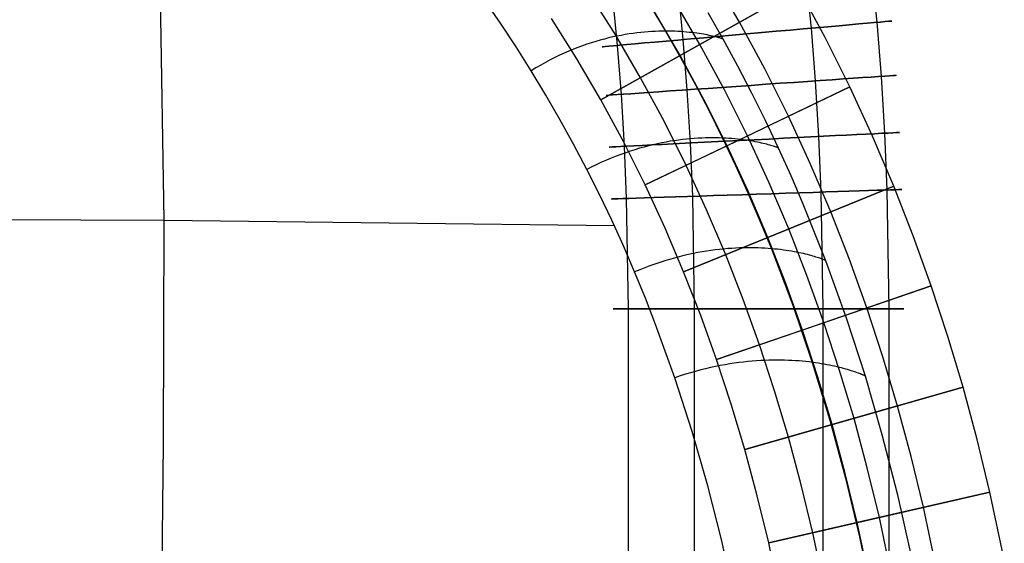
# Model space of a CAD drawing. Extents: x -310 to 431, y -269 to 264.
# Tile 58 of 64: x 180 to 289, y 24 to 82. Entities that reach past the tile are written whole.
import ezdxf

# ---------------------------------------------------------------- set-up
doc = ezdxf.new("R2010")
doc.units = 0
doc.layers.add('PREDEFINITO', color=7, linetype='CONTINUOUS')

msp = doc.modelspace()

# ---------------------------------------------------------------- linework, layer by layer
at = {"layer": 'PREDEFINITO'}
for p, q in [((196.27, 60.08, 466.35), (195.49, 108.92, 462.11)), ((274.15, 87.83, 691.06), (274.74, 81.87, 691.06)), ((259.63, 81.88, 440), (256.69, 86.91, 440)), ((266.92, 87.03, 669.64), (267.5, 81.22, 669.64)), ((246, 80.44, 430), (243.12, 85.02, 430)), ((244.37, 73.31, 393), (266.17, 85.55, 393)), ((245.62, 84.69, 676.91), (246.16, 79.32, 676.91)), ((252.85, 85.48, 698.34), (253.4, 79.97, 698.34)), ((266.17, 85.55, 440), (253.09, 78.21, 440)), ((269.05, 80.21, 393), (266.17, 85.55, 393)), ((269.05, 80.21, 440), (266.17, 85.55, 440)), ((269.05, 80.21, 416.5), (266.17, 85.55, 416.5)), ((233.3, 81.76, 461.03), (231.53, 84.33, 461.03)), ((233.3, 81.76, 461.03), (231.53, 84.33, 461.03)), ((249.76, 83.76, 455.06), (251.47, 80.9, 455.05)), ((255.27, 79.43, 393), (252.42, 84.32, 393)), ((253.09, 78.21, 440), (250.28, 83.03, 440)), ((253.09, 78.21, 430), (250.28, 83.03, 430)), ((253.09, 78.21, 435), (250.28, 83.03, 435)), ((256.14, 82.95, 440.43), (257.8, 80.03, 440.43)), ((235.02, 79.17, 461.04), (233.3, 81.76, 461.03)), ((235.02, 79.17, 461.04), (233.3, 81.76, 461.03)), ((241.72, 77.85, 430), (238.93, 82.3, 430)), ((241.72, 77.85, 393), (238.93, 82.3, 393)), ((241.72, 77.85, 411.5), (238.93, 82.3, 411.5)), ((262.4, 76.75, 440), (259.63, 81.88, 440)), ((274.74, 81.87, 691.06), (275.21, 75.91, 691.06)), ((245.67, 80.25, 458.6), (245.21, 80.14, 458.79)), ((246.13, 80.34, 458.39), (245.67, 80.25, 458.6)), ((248.73, 75.76, 430), (246, 80.44, 430)), ((246.58, 80.43, 458.18), (246.13, 80.34, 458.39)), ((247.03, 80.51, 457.97), (246.58, 80.43, 458.18)), ((247.47, 80.59, 457.74), (247.03, 80.51, 457.97)), ((247.9, 80.65, 457.51), (247.47, 80.59, 457.74)), ((248.32, 80.7, 457.27), (247.9, 80.65, 457.51)), ((248.74, 80.75, 457.02), (248.32, 80.7, 457.27)), ((249.16, 80.79, 456.76), (248.74, 80.75, 457.02)), ((249.56, 80.83, 456.5), (249.16, 80.79, 456.76)), ((249.96, 80.85, 456.22), (249.56, 80.83, 456.5)), ((250.35, 80.87, 455.94), (249.96, 80.85, 456.22)), ((250.73, 80.89, 455.65), (250.35, 80.87, 455.94)), ((251.11, 80.89, 455.36), (250.73, 80.89, 455.65)), ((251.47, 80.9, 455.05), (251.11, 80.89, 455.36)), ((251.47, 80.9, 455.05), (253.13, 78, 455.04)), ((251.83, 80.9, 454.74), (251.47, 80.9, 455.05)), ((252.18, 80.89, 454.41), (251.83, 80.9, 454.74)), ((252.52, 80.88, 454.08), (252.18, 80.89, 454.41)), ((252.85, 80.86, 453.74), (252.52, 80.88, 454.08)), ((253.18, 80.84, 453.39), (252.85, 80.86, 453.74)), ((253.49, 80.82, 453.04), (253.18, 80.84, 453.39)), ((253.8, 80.79, 452.67), (253.49, 80.82, 453.04)), ((254.09, 80.76, 452.3), (253.8, 80.79, 452.67)), ((254.38, 80.73, 451.91), (254.09, 80.76, 452.3)), ((254.65, 80.7, 451.52), (254.38, 80.73, 451.91)), ((254.92, 80.66, 451.12), (254.65, 80.7, 451.52)), ((255.17, 80.63, 450.71), (254.92, 80.66, 451.12)), ((255.42, 80.59, 450.28), (255.17, 80.63, 450.71)), ((255.65, 80.55, 449.85), (255.42, 80.59, 450.28)), ((255.87, 80.51, 449.41), (255.65, 80.55, 449.85)), ((256.08, 80.47, 448.97), (255.87, 80.51, 449.41)), ((256.28, 80.43, 448.51), (256.08, 80.47, 448.97)), ((256.47, 80.39, 448.04), (256.28, 80.43, 448.51)), ((256.65, 80.35, 447.56), (256.47, 80.39, 448.04)), ((256.81, 80.31, 447.07), (256.65, 80.35, 447.56)), ((256.97, 80.27, 446.58), (256.81, 80.31, 447.07)), ((257.11, 80.23, 446.07), (256.97, 80.27, 446.58)), ((257.24, 80.2, 445.55), (257.11, 80.23, 446.07)), ((267.5, 81.22, 669.64), (267.96, 75.41, 669.64)), ((236.68, 76.53, 461.04), (235.02, 79.17, 461.04)), ((236.68, 76.53, 461.04), (235.02, 79.17, 461.04)), ((242.33, 79.27, 459.81), (241.83, 79.09, 459.96)), ((242.82, 79.44, 459.66), (242.33, 79.27, 459.81)), ((243.31, 79.61, 459.5), (242.82, 79.44, 459.66)), ((243.79, 79.75, 459.33), (243.31, 79.61, 459.5)), ((244.27, 79.89, 459.16), (243.79, 79.75, 459.33)), ((244.74, 80.02, 458.98), (244.27, 79.89, 459.16)), ((245.21, 80.14, 458.79), (244.74, 80.02, 458.98)), ((246.16, 79.32, 676.91), (246.58, 73.93, 676.91)), ((253.4, 79.97, 698.34), (253.84, 74.43, 698.34)), ((257.96, 74.44, 393), (255.27, 79.43, 393)), ((257.35, 80.17, 445.02), (257.24, 80.2, 445.55)), ((257.45, 80.14, 444.48), (257.35, 80.17, 445.02)), ((257.54, 80.11, 443.94), (257.45, 80.14, 444.48)), ((257.62, 80.09, 443.38), (257.54, 80.11, 443.94)), ((257.68, 80.07, 442.81), (257.62, 80.09, 443.38)), ((257.73, 80.05, 442.23), (257.68, 80.07, 442.81)), ((257.77, 80.04, 441.64), (257.73, 80.05, 442.23)), ((257.79, 80.03, 441.04), (257.77, 80.04, 441.64)), ((257.8, 80.03, 440.43), (257.79, 80.03, 441.04)), ((257.8, 80.03, 440.43), (259.4, 77.08, 440.43)), ((271.77, 74.77, 393), (269.05, 80.21, 393)), ((271.77, 74.77, 440), (269.05, 80.21, 440)), ((271.77, 74.77, 416.5), (269.05, 80.21, 416.5)), ((239.81, 78.23, 460.47), (239.3, 77.98, 460.58)), ((240.32, 78.46, 460.35), (239.81, 78.23, 460.47)), ((240.83, 78.68, 460.23), (240.32, 78.46, 460.35)), ((241.33, 78.89, 460.09), (240.83, 78.68, 460.23)), ((241.83, 79.09, 459.96), (241.33, 78.89, 460.09)), ((253.09, 78.21, 430), (244.37, 73.31, 430)), ((255.75, 73.29, 440), (253.09, 78.21, 440)), ((255.75, 73.29, 430), (253.09, 78.21, 430)), ((255.75, 73.29, 435), (253.09, 78.21, 435)), ((253.09, 78.21, 440), (253.09, 78.21, 430)), ((237.74, 77.16, 460.88), (237.21, 76.85, 460.96)), ((238.26, 77.44, 460.78), (237.74, 77.16, 460.88)), ((238.78, 77.72, 460.69), (238.26, 77.44, 460.78)), ((239.3, 77.98, 460.58), (238.78, 77.72, 460.69)), ((244.37, 73.31, 430), (241.72, 77.85, 430)), ((244.37, 73.31, 393), (241.72, 77.85, 393)), ((244.37, 73.31, 411.5), (241.72, 77.85, 411.5)), ((253.13, 78, 455.04), (254.73, 75.07, 455.04)), ((259.4, 77.08, 440.43), (260.95, 74.1, 440.43)), ((237.21, 76.85, 460.96), (236.68, 76.53, 461.04)), ((238.29, 73.86, 461.05), (236.68, 76.53, 461.04)), ((238.29, 73.86, 461.05), (236.68, 76.53, 461.04)), ((265.01, 71.52, 440), (262.4, 76.75, 440)), ((275.21, 75.91, 691.06), (275.59, 69.65, 691.06)), ((251.31, 70.98, 430), (248.73, 75.76, 430)), ((254.73, 75.07, 455.04), (256.27, 72.11, 455.03)), ((267.96, 75.41, 669.64), (268.32, 69.29, 669.64)), ((239.85, 71.16, 461.05), (238.29, 73.86, 461.05)), ((239.85, 71.16, 461.05), (238.29, 73.86, 461.05)), ((246.58, 73.93, 676.91), (246.92, 68.21, 676.91)), ((249.24, 63.95, 393), (271.77, 74.77, 393)), ((253.84, 74.43, 698.34), (254.19, 68.57, 698.34)), ((260.5, 69.36, 393), (257.96, 74.44, 393)), ((271.77, 74.77, 440), (258.25, 68.28, 440)), ((260.95, 74.1, 440.43), (262.45, 71.08, 440.43)), ((274.28, 69.34, 393), (271.77, 74.77, 393)), ((274.28, 69.34, 440), (271.77, 74.77, 440)), ((274.28, 69.34, 416.5), (271.77, 74.77, 416.5)), ((271.77, 74.77, 393), (271.77, 74.77, 440)), ((246.87, 68.67, 430), (244.37, 73.31, 430)), ((246.87, 68.67, 393), (244.37, 73.31, 393)), ((246.87, 68.67, 411.5), (244.37, 73.31, 411.5)), ((244.37, 73.31, 430), (244.37, 73.31, 393)), ((258.25, 68.28, 440), (255.75, 73.29, 440)), ((258.25, 68.28, 430), (255.75, 73.29, 430)), ((258.25, 68.28, 435), (255.75, 73.29, 435)), ((256.27, 72.11, 455.03), (257.75, 69.12, 455.02)), ((241.36, 68.43, 461.06), (239.85, 71.16, 461.05)), ((241.36, 68.43, 461.06), (239.85, 71.16, 461.05)), ((253.74, 66.11, 430), (251.31, 70.98, 430)), ((262.45, 71.08, 440.43), (263.89, 68.04, 440.43)), ((267.42, 66.3, 440), (265.01, 71.52, 440)), ((275.59, 69.65, 691.06), (275.85, 63.41, 691.06)), ((242.81, 65.67, 461.06), (241.36, 68.43, 461.06)), ((242.81, 65.67, 461.06), (241.36, 68.43, 461.06)), ((249.24, 63.95, 430), (246.87, 68.67, 430)), ((249.24, 63.95, 393), (246.87, 68.67, 393)), ((249.24, 63.95, 411.5), (246.87, 68.67, 411.5)), ((250.1, 68.38, 459.32), (249.61, 68.26, 459.49)), ((250.58, 68.49, 459.15), (250.1, 68.38, 459.32)), ((251.06, 68.59, 458.97), (250.58, 68.49, 459.15)), ((251.53, 68.68, 458.78), (251.06, 68.59, 458.97)), ((251.99, 68.76, 458.58), (251.53, 68.68, 458.78)), ((252.45, 68.83, 458.38), (251.99, 68.76, 458.58)), ((252.9, 68.9, 458.17), (252.45, 68.83, 458.38)), ((253.35, 68.95, 457.95), (252.9, 68.9, 458.17)), ((253.79, 69, 457.72), (253.35, 68.95, 457.95)), ((254.22, 69.04, 457.49), (253.79, 69, 457.72)), ((254.19, 68.57, 698.34), (254.43, 62.7, 698.34)), ((254.64, 69.07, 457.24), (254.22, 69.04, 457.49)), ((255.06, 69.1, 456.99), (254.64, 69.07, 457.24)), ((255.47, 69.12, 456.74), (255.06, 69.1, 456.99)), ((255.87, 69.13, 456.47), (255.47, 69.12, 456.74)), ((256.26, 69.14, 456.2), (255.87, 69.13, 456.47)), ((256.65, 69.14, 455.92), (256.26, 69.14, 456.2)), ((257.02, 69.14, 455.63), (256.65, 69.14, 455.92)), ((257.39, 69.13, 455.33), (257.02, 69.14, 455.63)), ((257.75, 69.12, 455.02), (257.39, 69.13, 455.33)), ((257.75, 69.12, 455.02), (259.18, 66.11, 455.01)), ((258.1, 69.1, 454.71), (257.75, 69.12, 455.02)), ((258.45, 69.08, 454.38), (258.1, 69.1, 454.71)), ((258.78, 69.06, 454.05), (258.45, 69.08, 454.38)), ((259.11, 69.03, 453.71), (258.78, 69.06, 454.05)), ((259.42, 69, 453.36), (259.11, 69.03, 453.71)), ((259.73, 68.96, 453.01), (259.42, 69, 453.36)), ((260.03, 68.92, 452.64), (259.73, 68.96, 453.01)), ((260.31, 68.88, 452.27), (260.03, 68.92, 452.64)), ((260.59, 68.84, 451.88), (260.31, 68.88, 452.27)), ((262.85, 64.27, 393), (260.5, 69.36, 393)), ((260.86, 68.8, 451.49), (260.59, 68.84, 451.88)), ((261.12, 68.76, 451.09), (260.86, 68.8, 451.49)), ((261.36, 68.71, 450.68), (261.12, 68.76, 451.09)), ((261.6, 68.66, 450.26), (261.36, 68.71, 450.68)), ((261.83, 68.62, 449.83), (261.6, 68.66, 450.26)), ((262.04, 68.57, 449.39), (261.83, 68.62, 449.83)), ((262.24, 68.52, 448.94), (262.04, 68.57, 449.39)), ((262.44, 68.48, 448.48), (262.24, 68.52, 448.94)), ((262.62, 68.43, 448.01), (262.44, 68.48, 448.48)), ((262.79, 68.39, 447.54), (262.62, 68.43, 448.01)), ((262.95, 68.34, 447.05), (262.79, 68.39, 447.54)), ((263.09, 68.3, 446.55), (262.95, 68.34, 447.05)), ((263.23, 68.26, 446.05), (263.09, 68.3, 446.55)), ((268.32, 69.29, 669.64), (268.58, 63.17, 669.64)), ((276.62, 63.83, 393), (274.28, 69.34, 393)), ((276.62, 63.83, 440), (274.28, 69.34, 440)), ((276.62, 63.83, 416.5), (274.28, 69.34, 416.5)), ((246.57, 67.32, 460.35), (246.04, 67.13, 460.47)), ((247.09, 67.51, 460.23), (246.57, 67.32, 460.35)), ((246.92, 68.21, 676.91), (247.16, 62.46, 676.91)), ((247.6, 67.68, 460.09), (247.09, 67.51, 460.23)), ((248.11, 67.84, 459.95), (247.6, 67.68, 460.09)), ((248.62, 67.99, 459.81), (248.11, 67.84, 459.95)), ((249.12, 68.13, 459.65), (248.62, 67.99, 459.81)), ((249.61, 68.26, 459.49), (249.12, 68.13, 459.65)), ((258.25, 68.28, 430), (249.24, 63.95, 430)), ((260.57, 63.26, 440), (258.25, 68.28, 440)), ((260.57, 63.26, 430), (258.25, 68.28, 430)), ((260.57, 63.26, 435), (258.25, 68.28, 435)), ((258.25, 68.28, 440), (258.25, 68.28, 430)), ((263.35, 68.22, 445.53), (263.23, 68.26, 446.05)), ((263.46, 68.19, 445.01), (263.35, 68.22, 445.53)), ((263.56, 68.16, 444.47), (263.46, 68.19, 445.01)), ((263.65, 68.13, 443.92), (263.56, 68.16, 444.47)), ((263.72, 68.11, 443.37), (263.65, 68.13, 443.92)), ((263.78, 68.08, 442.8), (263.72, 68.11, 443.37)), ((263.82, 68.07, 442.22), (263.78, 68.08, 442.8)), ((263.86, 68.06, 441.64), (263.82, 68.07, 442.22)), ((263.88, 68.05, 441.04), (263.86, 68.06, 441.64)), ((263.89, 68.04, 440.43), (263.88, 68.05, 441.04)), ((263.89, 68.04, 440.43), (265.27, 64.98, 440.43)), ((243.9, 66.21, 460.89), (243.36, 65.95, 460.98)), ((244.44, 66.46, 460.8), (243.9, 66.21, 460.89)), ((244.98, 66.69, 460.7), (244.44, 66.46, 460.8)), ((245.51, 66.92, 460.59), (244.98, 66.69, 460.7)), ((246.04, 67.13, 460.47), (245.51, 66.92, 460.59)), ((269.68, 61, 440), (267.42, 66.3, 440)), ((243.36, 65.95, 460.98), (242.81, 65.67, 461.06)), ((244.2, 62.89, 461.07), (242.81, 65.67, 461.06)), ((244.2, 62.89, 461.07), (242.81, 65.67, 461.06)), ((255.99, 61.23, 430), (253.74, 66.11, 430)), ((259.18, 66.11, 455.01), (260.55, 63.07, 455.01)), ((265.05, 59.11, 393), (262.85, 64.27, 393)), ((265.27, 64.98, 440.43), (266.6, 61.89, 440.43)), ((245.55, 60.08, 461.08), (244.2, 62.89, 461.07)), ((245.55, 60.08, 461.08), (244.2, 62.89, 461.07)), ((251.42, 59.2, 430), (249.24, 63.95, 430)), ((251.42, 59.2, 393), (249.24, 63.95, 393)), ((251.42, 59.2, 411.5), (249.24, 63.95, 411.5)), ((249.24, 63.95, 430), (249.24, 63.95, 393)), ((253.47, 54.38, 393), (276.62, 63.83, 393)), ((260.55, 63.07, 455.01), (261.87, 60.01, 455)), ((262.73, 58.16, 440), (260.57, 63.26, 440)), ((262.73, 58.16, 430), (260.57, 63.26, 430)), ((262.73, 58.16, 435), (260.57, 63.26, 435)), ((276.62, 63.83, 440), (262.73, 58.16, 440)), ((268.58, 63.17, 669.64), (268.78, 50.3, 669.64)), ((275.85, 63.41, 691.06), (276.06, 50.3, 691.06)), ((278.76, 58.37, 393), (276.62, 63.83, 393)), ((278.76, 58.37, 440), (276.62, 63.83, 440)), ((278.76, 58.37, 416.5), (276.62, 63.83, 416.5)), ((276.62, 63.83, 393), (276.62, 63.83, 440)), ((247.16, 62.46, 676.91), (247.36, 50.3, 676.91)), ((254.43, 62.7, 698.34), (254.63, 50.3, 698.34)), ((266.6, 61.89, 440.43), (269.1, 55.65, 440.43)), ((258.1, 56.27, 430), (255.99, 61.23, 430)), ((271.74, 55.74, 440), (269.68, 61, 440)), ((133.82, 60.37, 471.47), (196.27, 60.08, 466.35)), ((196.21, 35.42, 468.17), (196.27, 60.08, 466.35)), ((196.27, 60.08, 466.35), (245.81, 59.5, 461.08)), ((246.84, 57.24, 461.08), (245.55, 60.08, 461.08)), ((246.84, 57.24, 461.08), (245.55, 60.08, 461.08)), ((261.87, 60.01, 455), (263.13, 56.93, 455)), ((253.47, 54.38, 430), (251.42, 59.2, 430)), ((253.47, 54.38, 393), (251.42, 59.2, 393)), ((253.47, 54.38, 411.5), (251.42, 59.2, 411.5)), ((267.05, 53.98, 393), (265.05, 59.11, 393)), ((262.73, 58.16, 430), (253.47, 54.38, 430)), ((264.71, 53.1, 440), (262.73, 58.16, 440)), ((264.71, 53.1, 430), (262.73, 58.16, 430)), ((264.71, 53.1, 435), (262.73, 58.16, 435)), ((262.73, 58.16, 440), (262.73, 58.16, 430)), ((280.74, 52.85, 393), (278.76, 58.37, 393)), ((280.74, 52.85, 440), (278.76, 58.37, 440)), ((280.74, 52.85, 416.5), (278.76, 58.37, 416.5)), ((248.07, 54.38, 461.09), (246.84, 57.24, 461.08)), ((248.07, 54.38, 461.09), (246.84, 57.24, 461.08)), ((254.52, 56.4, 459.65), (254.01, 56.29, 459.81)), ((255.02, 56.5, 459.49), (254.52, 56.4, 459.65)), ((255.51, 56.59, 459.32), (255.02, 56.5, 459.49)), ((255.99, 56.67, 459.14), (255.51, 56.59, 459.32)), ((256.47, 56.74, 458.96), (255.99, 56.67, 459.14)), ((256.95, 56.8, 458.77), (256.47, 56.74, 458.96)), ((257.41, 56.85, 458.57), (256.95, 56.8, 458.77)), ((257.87, 56.9, 458.36), (257.41, 56.85, 458.57)), ((258.32, 56.94, 458.15), (257.87, 56.9, 458.36)), ((258.77, 56.97, 457.93), (258.32, 56.94, 458.15)), ((259.2, 57, 457.7), (258.77, 56.97, 457.93)), ((259.63, 57.02, 457.47), (259.2, 57, 457.7)), ((260.05, 57.03, 457.22), (259.63, 57.02, 457.47)), ((260.47, 57.04, 456.97), (260.05, 57.03, 457.22)), ((260.87, 57.04, 456.71), (260.47, 57.04, 456.97)), ((261.27, 57.03, 456.45), (260.87, 57.04, 456.71)), ((261.66, 57.02, 456.17), (261.27, 57.03, 456.45)), ((262.04, 57.01, 455.89), (261.66, 57.02, 456.17)), ((262.41, 56.99, 455.6), (262.04, 57.01, 455.89)), ((262.78, 56.96, 455.3), (262.41, 56.99, 455.6)), ((263.13, 56.93, 455), (262.78, 56.96, 455.3)), ((263.13, 56.93, 455), (265.49, 50.71, 454.99)), ((263.48, 56.9, 454.68), (263.13, 56.93, 455)), ((263.81, 56.87, 454.36), (263.48, 56.9, 454.68)), ((264.14, 56.83, 454.03), (263.81, 56.87, 454.36)), ((264.46, 56.79, 453.69), (264.14, 56.83, 454.03)), ((264.77, 56.74, 453.34), (264.46, 56.79, 453.69)), ((265.07, 56.7, 452.98), (264.77, 56.74, 453.34)), ((265.36, 56.65, 452.61), (265.07, 56.7, 452.98)), ((265.64, 56.6, 452.24), (265.36, 56.65, 452.61)), ((265.91, 56.55, 451.86), (265.64, 56.6, 452.24)), ((266.17, 56.49, 451.46), (265.91, 56.55, 451.86)), ((266.42, 56.44, 451.06), (266.17, 56.49, 451.46)), ((266.66, 56.39, 450.65), (266.42, 56.44, 451.06)), ((266.89, 56.33, 450.23), (266.66, 56.39, 450.65)), ((250.85, 55.42, 460.6), (250.31, 55.24, 460.71)), ((251.39, 55.59, 460.49), (250.85, 55.42, 460.6)), ((251.93, 55.75, 460.36), (251.39, 55.59, 460.49)), ((252.46, 55.9, 460.23), (251.93, 55.75, 460.36)), ((252.98, 56.04, 460.1), (252.46, 55.9, 460.23)), ((253.5, 56.17, 459.96), (252.98, 56.04, 460.1)), ((254.01, 56.29, 459.81), (253.5, 56.17, 459.96)), ((260.03, 51.34, 430), (258.1, 56.27, 430)), ((267.11, 56.28, 449.8), (266.89, 56.33, 450.23)), ((267.32, 56.23, 449.36), (267.11, 56.28, 449.8)), ((267.52, 56.17, 448.92), (267.32, 56.23, 449.36)), ((267.7, 56.12, 448.46), (267.52, 56.17, 448.92)), ((267.88, 56.07, 447.99), (267.7, 56.12, 448.46)), ((268.04, 56.02, 447.52), (267.88, 56.07, 447.99)), ((268.19, 55.97, 447.03), (268.04, 56.02, 447.52)), ((268.34, 55.93, 446.54), (268.19, 55.97, 447.03)), ((268.47, 55.88, 446.03), (268.34, 55.93, 446.54)), ((268.58, 55.84, 445.52), (268.47, 55.88, 446.03)), ((268.69, 55.81, 444.99), (268.58, 55.84, 445.52)), ((268.78, 55.77, 444.46), (268.69, 55.81, 444.99)), ((268.87, 55.74, 443.91), (268.78, 55.77, 444.46)), ((268.93, 55.72, 443.36), (268.87, 55.74, 443.91)), ((268.99, 55.69, 442.79), (268.93, 55.72, 443.36)), ((269.04, 55.68, 442.22), (268.99, 55.69, 442.79)), ((269.07, 55.66, 441.63), (269.04, 55.68, 442.22)), ((269.09, 55.65, 441.04), (269.07, 55.66, 441.63)), ((269.1, 55.65, 440.43), (269.09, 55.65, 441.04)), ((269.1, 55.65, 440.43), (271.38, 49.33, 440.43)), ((273.65, 50.42, 440), (271.74, 55.74, 440)), ((248.64, 54.61, 461.01), (248.07, 54.38, 461.09)), ((249.26, 51.5, 461.1), (248.07, 54.38, 461.09)), ((249.26, 51.5, 461.1), (248.07, 54.38, 461.09)), ((249.2, 54.84, 460.91), (248.64, 54.61, 461.01)), ((249.76, 55.04, 460.82), (249.2, 54.84, 460.91)), ((250.31, 55.24, 460.71), (249.76, 55.04, 460.82)), ((255.35, 49.59, 430), (253.47, 54.38, 430)), ((255.35, 49.59, 393), (253.47, 54.38, 393)), ((255.35, 49.59, 411.5), (253.47, 54.38, 411.5)), ((253.47, 54.38, 430), (253.47, 54.38, 393)), ((268.92, 48.79, 393), (267.05, 53.98, 393)), ((257.1, 44.72, 393), (280.74, 52.85, 393)), ((266.55, 47.98, 440), (264.71, 53.1, 440)), ((266.55, 47.98, 430), (264.71, 53.1, 430)), ((266.55, 47.98, 435), (264.71, 53.1, 435)), ((280.74, 52.85, 440), (266.55, 47.98, 440)), ((282.57, 47.28, 393), (280.74, 52.85, 393)), ((282.57, 47.28, 440), (280.74, 52.85, 440)), ((282.57, 47.28, 416.5), (280.74, 52.85, 416.5)), ((280.74, 52.85, 393), (280.74, 52.85, 440)), ((250.39, 48.6, 461.11), (249.26, 51.5, 461.1)), ((250.39, 48.6, 461.11), (249.26, 51.5, 461.1)), ((261.83, 46.35, 430), (260.03, 51.34, 430)), ((247.36, 50.3, 676.91), (247.36, -97.98, 676.91)), ((254.63, 50.3, 698.34), (254.63, -97.98, 698.34)), ((265.49, 50.71, 454.99), (267.64, 44.42, 454.98)), ((268.78, 50.3, 669.64), (268.78, -97.98, 669.64)), ((275.41, 45.04, 440), (273.65, 50.42, 440)), ((276.06, 50.3, 691.06), (276.06, -97.98, 691.06)), ((257.1, 44.72, 430), (255.35, 49.59, 430)), ((257.1, 44.72, 393), (255.35, 49.59, 393)), ((257.1, 44.72, 411.5), (255.35, 49.59, 411.5)), ((270.64, 43.54, 393), (268.92, 48.79, 393)), ((271.38, 49.33, 440.43), (273.45, 42.93, 440.43)), ((252.51, 42.73, 461.13), (250.39, 48.6, 461.11)), ((252.51, 42.73, 461.13), (250.39, 48.6, 461.11)), ((266.55, 47.98, 430), (257.1, 44.72, 430)), ((268.26, 42.79, 440), (266.55, 47.98, 440)), ((268.26, 42.79, 430), (266.55, 47.98, 430)), ((268.26, 42.79, 435), (266.55, 47.98, 435)), ((266.55, 47.98, 440), (266.55, 47.98, 430)), ((284.25, 41.67, 393), (282.57, 47.28, 393)), ((284.25, 41.67, 440), (282.57, 47.28, 440)), ((284.25, 41.67, 416.5), (282.57, 47.28, 416.5)), ((263.49, 41.3, 430), (261.83, 46.35, 430)), ((258.72, 39.8, 430), (257.1, 44.72, 430)), ((258.72, 39.8, 393), (257.1, 44.72, 393)), ((258.72, 39.8, 411.5), (257.1, 44.72, 411.5)), ((257.1, 44.72, 430), (257.1, 44.72, 393)), ((260.05, 44.45, 459.32), (259.56, 44.39, 459.49)), ((260.54, 44.51, 459.14), (260.05, 44.45, 459.32)), ((261.02, 44.55, 458.95), (260.54, 44.51, 459.14)), ((261.49, 44.59, 458.76), (261.02, 44.55, 458.95)), ((261.96, 44.62, 458.56), (261.49, 44.59, 458.76)), ((262.42, 44.64, 458.35), (261.96, 44.62, 458.56)), ((262.87, 44.66, 458.14), (262.42, 44.64, 458.35)), ((263.31, 44.66, 457.92), (262.87, 44.66, 458.14)), ((263.75, 44.67, 457.69), (263.31, 44.66, 457.92)), ((264.17, 44.66, 457.45), (263.75, 44.67, 457.69)), ((264.59, 44.66, 457.21), (264.17, 44.66, 457.45)), ((265, 44.64, 456.96), (264.59, 44.66, 457.21)), ((265.4, 44.62, 456.7), (265, 44.64, 456.96)), ((265.8, 44.6, 456.43), (265.4, 44.62, 456.7)), ((266.18, 44.57, 456.16), (265.8, 44.6, 456.43)), ((266.56, 44.54, 455.87), (266.18, 44.57, 456.16)), ((266.93, 44.5, 455.58), (266.56, 44.54, 455.87)), ((267.29, 44.46, 455.28), (266.93, 44.5, 455.58)), ((267.64, 44.42, 454.98), (267.29, 44.46, 455.28)), ((277.03, 39.61, 440), (275.41, 45.04, 440)), ((254.79, 43.43, 460.74), (254.23, 43.28, 460.84)), ((255.35, 43.58, 460.62), (254.79, 43.43, 460.74)), ((255.89, 43.72, 460.5), (255.35, 43.58, 460.62)), ((256.44, 43.84, 460.38), (255.89, 43.72, 460.5)), ((256.97, 43.96, 460.25), (256.44, 43.84, 460.38)), ((257.5, 44.06, 460.11), (256.97, 43.96, 460.25)), ((258.03, 44.16, 459.96), (257.5, 44.06, 460.11)), ((258.54, 44.25, 459.81), (258.03, 44.16, 459.96)), ((259.05, 44.32, 459.65), (258.54, 44.25, 459.81)), ((259.56, 44.39, 459.49), (259.05, 44.32, 459.65)), ((267.64, 44.42, 454.98), (269.57, 38.07, 454.97)), ((267.98, 44.37, 454.66), (267.64, 44.42, 454.98)), ((268.31, 44.32, 454.34), (267.98, 44.37, 454.66)), ((268.63, 44.27, 454.01), (268.31, 44.32, 454.34)), ((268.94, 44.22, 453.67), (268.63, 44.27, 454.01)), ((269.25, 44.16, 453.32), (268.94, 44.22, 453.67)), ((269.54, 44.1, 452.96), (269.25, 44.16, 453.32)), ((269.82, 44.05, 452.59), (269.54, 44.1, 452.96)), ((270.1, 43.99, 452.22), (269.82, 44.05, 452.59)), ((270.36, 43.92, 451.84), (270.1, 43.99, 452.22)), ((270.62, 43.86, 451.44), (270.36, 43.92, 451.84)), ((270.86, 43.8, 451.04), (270.62, 43.86, 451.44)), ((272.23, 38.24, 393), (270.64, 43.54, 393)), ((271.09, 43.74, 450.63), (270.86, 43.8, 451.04)), ((271.32, 43.68, 450.21), (271.09, 43.74, 450.63)), ((271.53, 43.62, 449.79), (271.32, 43.68, 450.21)), ((271.73, 43.56, 449.35), (271.53, 43.62, 449.79)), ((271.92, 43.5, 448.9), (271.73, 43.56, 449.35)), ((272.1, 43.44, 448.45), (271.92, 43.5, 448.9)), ((272.27, 43.38, 447.98), (272.1, 43.44, 448.45)), ((272.43, 43.33, 447.5), (272.27, 43.38, 447.98)), ((253.09, 42.93, 461.04), (252.51, 42.73, 461.13)), ((254.42, 36.8, 461.15), (252.51, 42.73, 461.13)), ((254.42, 36.8, 461.15), (252.51, 42.73, 461.13)), ((253.66, 43.11, 460.94), (253.09, 42.93, 461.04)), ((254.23, 43.28, 460.84), (253.66, 43.11, 460.94)), ((269.82, 37.56, 440), (268.26, 42.79, 440)), ((269.82, 37.56, 430), (268.26, 42.79, 430)), ((269.82, 37.56, 435), (268.26, 42.79, 435)), ((272.58, 43.28, 447.02), (272.43, 43.33, 447.5)), ((272.72, 43.23, 446.53), (272.58, 43.28, 447.02)), ((272.84, 43.18, 446.02), (272.72, 43.23, 446.53)), ((272.96, 43.14, 445.51), (272.84, 43.18, 446.02)), ((273.06, 43.1, 444.98), (272.96, 43.14, 445.51)), ((273.15, 43.06, 444.45), (273.06, 43.1, 444.98)), ((273.23, 43.03, 443.91), (273.15, 43.06, 444.45)), ((273.29, 43, 443.35), (273.23, 43.03, 443.91)), ((273.35, 42.98, 442.79), (273.29, 43, 443.35)), ((273.39, 42.96, 442.21), (273.35, 42.98, 442.79)), ((273.42, 42.94, 441.63), (273.39, 42.96, 442.21)), ((273.44, 42.93, 441.04), (273.42, 42.94, 441.63)), ((273.45, 42.93, 440.43), (273.44, 42.93, 441.04)), ((273.45, 42.93, 440.43), (275.31, 36.47, 440.43)), ((260.2, 34.82, 393), (284.25, 41.67, 393)), ((265.01, 36.19, 430), (263.49, 41.3, 430)), ((284.25, 41.67, 440), (269.82, 37.56, 440)), ((285.8, 35.92, 393), (284.25, 41.67, 393)), ((285.8, 35.92, 440), (284.25, 41.67, 440)), ((285.8, 35.92, 416.5), (284.25, 41.67, 416.5)), ((284.25, 41.67, 393), (284.25, 41.67, 440)), ((260.2, 34.82, 430), (258.72, 39.8, 430)), ((260.2, 34.82, 393), (258.72, 39.8, 393)), ((260.2, 34.82, 411.5), (258.72, 39.8, 411.5)), ((278.54, 34.06, 440), (277.03, 39.61, 440)), ((269.57, 38.07, 454.97), (271.3, 31.66, 454.96)), ((273.69, 32.81, 393), (272.23, 38.24, 393)), ((269.82, 37.56, 430), (260.2, 34.82, 430)), ((271.27, 32.19, 440), (269.82, 37.56, 440)), ((271.27, 32.19, 430), (269.82, 37.56, 430)), ((271.27, 32.19, 435), (269.82, 37.56, 435)), ((269.82, 37.56, 440), (269.82, 37.56, 430)), ((256.14, 30.81, 461.16), (254.42, 36.8, 461.15)), ((256.14, 30.81, 461.16), (254.42, 36.8, 461.15)), ((266.43, 30.95, 430), (265.01, 36.19, 430)), ((275.31, 36.47, 440.43), (276.97, 29.96, 440.43)), ((287.2, 30.13, 393), (285.8, 35.92, 393)), ((287.2, 30.13, 440), (285.8, 35.92, 440)), ((287.2, 30.13, 416.5), (285.8, 35.92, 416.5)), ((195.89, 10.66, 469.58), (196.21, 35.42, 468.17)), ((261.58, 29.71, 430), (260.2, 34.82, 430)), ((261.58, 29.71, 393), (260.2, 34.82, 393)), ((261.58, 29.71, 411.5), (260.2, 34.82, 411.5)), ((260.2, 34.82, 430), (260.2, 34.82, 393)), ((279.89, 28.46, 440), (278.54, 34.06, 440)), ((275.02, 27.34, 393), (273.69, 32.81, 393)), ((272.58, 26.78, 440), (271.27, 32.19, 440)), ((272.58, 26.78, 430), (271.27, 32.19, 430)), ((272.58, 26.78, 435), (271.27, 32.19, 435)), ((271.3, 31.66, 454.96), (272.83, 25.21, 454.95)), ((257.67, 24.77, 461.18), (256.14, 30.81, 461.16)), ((257.67, 24.77, 461.18), (256.14, 30.81, 461.16)), ((267.71, 25.66, 430), (266.43, 30.95, 430)), ((262.84, 24.55, 430), (261.58, 29.71, 430)), ((262.84, 24.55, 393), (261.58, 29.71, 393)), ((262.84, 24.55, 411.5), (261.58, 29.71, 411.5)), ((262.84, 24.55, 393), (287.2, 30.13, 393)), ((287.2, 30.13, 440), (272.58, 26.78, 440)), ((276.97, 29.96, 440.43), (278.44, 23.4, 440.43)), ((288.78, 22.7, 393), (287.2, 30.13, 393)), ((288.78, 22.7, 440), (287.2, 30.13, 440)), ((288.78, 22.7, 416.5), (287.2, 30.13, 416.5)), ((287.2, 30.13, 393), (287.2, 30.13, 440)), ((281.42, 21.26, 440), (279.89, 28.46, 440)), ((276.51, 20.3, 393), (275.02, 27.34, 393)), ((272.58, 26.78, 430), (262.84, 24.55, 430)), ((274.06, 19.82, 440), (272.58, 26.78, 440)), ((274.06, 19.82, 430), (272.58, 26.78, 430)), ((274.06, 19.82, 435), (272.58, 26.78, 435)), ((272.58, 26.78, 440), (272.58, 26.78, 430)), ((269.15, 18.86, 430), (267.71, 25.66, 430)), ((272.83, 25.21, 454.95), (274.16, 18.72, 454.94)), ((259, 18.68, 461.19), (257.67, 24.77, 461.18)), ((259, 18.68, 461.19), (257.67, 24.77, 461.18)), ((264.24, 17.9, 430), (262.84, 24.55, 430)), ((264.24, 17.9, 393), (262.84, 24.55, 393)), ((264.24, 17.9, 411.5), (262.84, 24.55, 411.5)), ((262.84, 24.55, 430), (262.84, 24.55, 393))]:
    msp.add_line(p, q, dxfattribs=at)
at = {"layer": 'PREDEFINITO', "extrusion": (0.088557, -0.996071, -5.15837e-08)}
msp.add_circle((266.56, 683.99, -57.21), 16, dxfattribs=at)
at = {"layer": 'PREDEFINITO', "extrusion": (0.069198, -0.997603, -4.7788e-08)}
msp.add_circle((265.46, 683.99, -56.69), 16, dxfattribs=at)
at = {"layer": 'PREDEFINITO', "extrusion": (0.050316, -0.998733, -4.40718e-08)}
msp.add_circle((264.39, 683.99, -55.7), 16, dxfattribs=at)
at = {"layer": 'PREDEFINITO', "extrusion": (0.032841, -0.999461, -4.06199e-08)}
msp.add_circle((263.43, 683.99, -54.31), 16, dxfattribs=at)
at = {"layer": 'PREDEFINITO', "extrusion": (1.02895e-12, -1, -3.40981e-08)}
msp.add_circle((261.71, 683.99, -50.3), 16, dxfattribs=at)
msp.add_circle((261.71, 683.99, -50.3), 16, dxfattribs=at)

doc.saveas('drawing.dxf')
